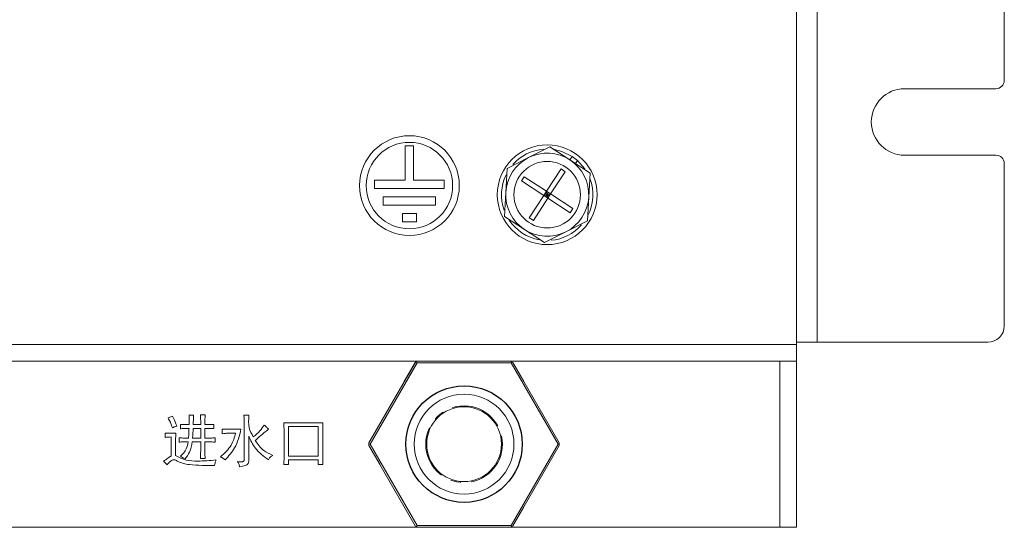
# Model space of a CAD drawing. Header units: millimetres. Extents: x -1774 to -852, y -172 to 1186.
# Tile 19 of 23: x -1168 to -1049, y -37 to 25. Entities that reach past the tile are written whole.
import ezdxf

# ---------------------------------------------------------------- set-up
doc = ezdxf.new("R2010")
doc.units = ezdxf.units.MM
doc.linetypes.add('CENTER', pattern=[10.16, 6.35, -1.27, 1.27, -1.27])
doc.linetypes.add('HIDDEN', pattern=[1.905, 1.27, -0.635])
doc.layers.add('DEFAULT_2', color=4, linetype='HIDDEN')

msp = doc.modelspace()

# ---------------------------------------------------------------- linework, layer by layer
at = {"color": 7, "linetype": 'ByBlock', "lineweight": 5}
for p, q in [((-1074.24144, -14.5015), (-1074.24144, 129.9985)), ((-1071.74145, 127.7485), (-1071.74145, -14.2515)), ((-1049.24145, 96.2485), (-1049.24145, 17.2485)), ((-1061.24145, 16.2485), (-1050.24144, 16.2485)), ((-1121.31655, 9.39286), (-1121.31655, 5.2544)), ((-1120.31655, 9.39286), (-1121.31655, 9.39286)), ((-1120.31655, 5.2544), (-1120.31655, 9.39286)), ((-1106.49914, 7.95976), (-1103.92343, 9.26323)), ((-1103.92343, 9.26323), (-1101.50673, 7.68434)), ((-1109.07485, 6.65628), (-1106.49914, 7.95976)), ((-1101.50673, 7.68434), (-1101.23324, 8.10293)), ((-1101.50673, 7.68434), (-1099.09003, 6.10545)), ((-1100.5955, 7.6164), (-1100.83699, 7.24679)), ((-1099.70236, 6.60441), (-1100.5955, 7.6164)), ((-1050.24144, 8.2485), (-1061.24145, 8.2485)), ((-1049.24145, 7.2485), (-1049.24145, -12.2515)), ((-1109.23386, 3.77391), (-1109.07485, 6.65628)), ((-1104.32851, 3.91373), (-1102.5783, 6.59267)), ((-1102.07599, 6.26451), (-1103.82621, 3.58556)), ((-1102.5783, 6.59267), (-1102.07599, 6.26451)), ((-1099.09003, 6.10545), (-1099.24904, 3.22308)), ((-1125.00998, 5.2544), (-1125.00998, 4.2544)), ((-1121.31655, 5.2544), (-1125.00998, 5.2544)), ((-1116.62312, 5.2544), (-1120.31655, 5.2544)), ((-1116.62312, 4.2544), (-1116.62312, 5.2544)), ((-1107.33561, 5.16165), (-1107.00746, 5.66395)), ((-1104.65668, 3.41143), (-1107.33561, 5.16165)), ((-1107.00746, 5.66395), (-1104.32851, 3.91373)), ((-1125.00998, 4.2544), (-1116.62312, 4.2544)), ((-1109.39287, 0.89154), (-1109.23386, 3.77391)), ((-1104.32851, 3.91373), (-1104.65668, 3.41143)), ((-1104.49259, 3.66258), (-1104.24145, 3.4985)), ((-1103.82621, 3.58556), (-1104.32851, 3.91373)), ((-1104.24145, 3.4985), (-1104.32851, 3.91373)), ((-1104.07735, 3.74965), (-1104.24145, 3.4985)), ((-1103.82621, 3.58556), (-1104.24145, 3.4985)), ((-1104.15438, 3.08326), (-1103.82621, 3.58556)), ((-1103.82621, 3.58556), (-1101.14726, 1.83534)), ((-1117.67377, 3.2544), (-1123.95933, 3.2544)), ((-1123.95933, 3.2544), (-1123.95933, 2.2544)), ((-1117.67377, 2.2544), (-1117.67377, 3.2544)), ((-1106.4069, 0.73249), (-1104.65668, 3.41143)), ((-1104.15438, 3.08326), (-1105.90459, 0.40432)), ((-1104.24145, 3.4985), (-1104.65668, 3.41143)), ((-1104.65668, 3.41143), (-1104.15438, 3.08326)), ((-1104.24145, 3.4985), (-1104.40552, 3.24735)), ((-1104.24145, 3.4985), (-1104.15438, 3.08326)), ((-1104.24145, 3.4985), (-1103.99029, 3.33441)), ((-1101.47543, 1.33304), (-1104.15438, 3.08326)), ((-1099.24904, 3.22308), (-1099.40805, 0.34071)), ((-1123.95933, 2.2544), (-1117.67377, 2.2544)), ((-1121.66253, 1.2544), (-1121.66253, 0.2544)), ((-1119.97058, 1.2544), (-1121.66253, 1.2544)), ((-1119.97058, 0.2544), (-1119.97058, 1.2544)), ((-1101.14726, 1.83534), (-1101.47543, 1.33304)), ((-1121.66253, 0.2544), (-1119.97058, 0.2544)), ((-1106.97617, -0.68735), (-1109.39287, 0.89154)), ((-1105.90459, 0.40432), (-1106.4069, 0.73249)), ((-1099.40805, 0.34071), (-1101.98376, -0.96276)), ((-1104.55947, -2.26624), (-1106.97617, -0.68735)), ((-1101.98376, -0.96276), (-1104.55947, -2.26624)), ((-1074.24144, -14.5015), (-1544.24144, -14.5015)), ((-1071.74145, -14.2515), (-1074.24144, -14.2515)), ((-1074.24144, -14.5015), (-1074.24144, -16.5015)), ((-1051.24146, -14.2515), (-1071.74145, -14.2515)), ((-1498.66794, -16.5015), (-1119.81495, -16.5015)), ((-1120.01498, -16.5015), (-1125.68845, -26.3283)), ((-1119.96494, -16.58811), (-1119.81495, -16.5015)), ((-1108.66794, -16.5015), (-1119.81495, -16.5015)), ((-1108.66794, -16.5015), (-1111.33073, -16.5015)), ((-1108.66794, -16.5015), (-1108.51795, -16.58811)), ((-1108.66794, -16.5015), (-1076.24145, -16.5015)), ((-1076.24145, -36.5015), (-1076.24145, -16.5015)), ((-1076.24145, -16.5015), (-1074.24144, -16.5015)), ((-1074.24144, -16.5015), (-1074.24144, -36.5015)), ((-1125.55751, -26.5015), (-1119.89949, -16.70149)), ((-1120.11495, -16.67471), (-1121.44634, -18.98076)), ((-1120.96553, -18.54795), (-1119.89948, -16.7015)), ((-1120.11495, -16.67471), (-1119.96494, -16.58811)), ((-1119.96494, -16.58811), (-1119.89948, -16.7015)), ((-1119.89948, -16.7015), (-1108.58341, -16.7015)), ((-1110.71551, -16.7015), (-1108.58341, -16.7015)), ((-1108.58347, -16.7015), (-1102.92538, -26.5015)), ((-1108.58341, -16.7015), (-1108.51795, -16.58811)), ((-1108.58341, -16.7015), (-1107.51736, -18.54795)), ((-1108.51795, -16.58811), (-1108.36794, -16.67471)), ((-1102.79444, -26.3283), (-1108.36799, -16.67468)), ((-1107.03655, -18.98076), (-1108.36794, -16.67471)), ((-1149.8657, -23.35338), (-1149.33382, -23.14063)), ((-1145.95643, -22.98107), (-1145.39795, -22.98107)), ((-1140.74405, -23.00766), (-1140.1324, -23.00766)), ((-1148.37645, -24.65648), (-1148.37645, -24.1246)), ((-1146.83402, -24.15119), (-1145.92983, -24.15119)), ((-1145.92983, -24.60329), (-1146.83402, -24.60329)), ((-1145.92983, -25.77341), (-1145.92983, -24.60329)), ((-1145.42455, -24.60329), (-1145.42455, -25.77341)), ((-1144.3342, -24.1246), (-1144.3342, -24.62988)), ((-1143.35023, -25.24154), (-1143.35023, -24.68307)), ((-1142.47264, -24.70966), (-1141.08977, -24.70966)), ((-1140.69086, -28.27322), (-1140.69086, -24.07141)), ((-1135.93058, -23.93844), (-1131.2235, -23.93844)), ((-1135.37212, -24.39054), (-1135.37212, -27.9541)), ((-1131.78197, -24.39054), (-1135.37212, -24.39054)), ((-1131.78197, -27.9541), (-1131.78197, -24.39054)), ((-1150.21141, -25.69363), (-1150.21141, -25.16176)), ((-1149.4668, -27.90091), (-1149.4668, -25.64044)), ((-1149.4136, -25.18835), (-1148.90832, -25.18835)), ((-1148.50941, -26.2521), (-1148.50941, -25.74682)), ((-1146.9138, -25.77341), (-1145.92983, -25.77341)), ((-1144.20123, -25.74682), (-1144.20123, -26.2521)), ((-1141.72801, -25.18835), (-1142.44606, -25.18835)), ((-1140.159, -25.53407), (-1140.159, -28.48597)), ((-1135.904, -27.9275), (-1135.904, -25.13516)), ((-1131.2501, -25.13516), (-1131.2501, -27.9275)), ((-1148.96151, -26.17232), (-1148.96151, -27.84772)), ((-1145.92983, -26.2255), (-1146.9404, -26.2255)), ((-1145.92983, -27.31585), (-1145.92983, -26.2255)), ((-1145.42455, -26.2255), (-1145.42455, -27.31585)), ((-1125.68845, -26.5015), (-1125.68845, -26.3283)), ((-1125.68845, -26.67471), (-1125.68845, -26.5015)), ((-1125.68845, -26.5015), (-1125.55751, -26.5015)), ((-1125.68845, -26.67467), (-1120.11495, -36.3283)), ((-1125.68845, -26.67471), (-1124.35706, -28.98076)), ((-1124.49147, -28.34795), (-1125.55751, -26.5015)), ((-1119.89948, -36.3015), (-1125.5575, -26.50149)), ((-1102.92538, -26.5015), (-1108.58346, -36.3015)), ((-1108.36799, -36.32833), (-1102.79444, -26.67471)), ((-1102.79444, -26.5015), (-1102.92538, -26.5015)), ((-1102.79444, -26.3283), (-1102.79444, -26.5015)), ((-1102.79444, -26.5015), (-1102.79444, -26.67471)), ((-1145.39795, -28.24663), (-1145.95643, -28.24663)), ((-1135.37212, -27.9541), (-1131.78197, -27.9541)), ((-1135.37212, -28.40619), (-1135.37212, -28.96466)), ((-1131.78197, -28.40619), (-1135.37212, -28.40619)), ((-1131.78197, -28.96466), (-1131.78197, -28.40619)), ((-1135.37212, -28.96466), (-1135.93058, -28.96466)), ((-1131.2235, -28.96466), (-1131.78197, -28.96466)), ((-1108.36794, -36.3283), (-1107.03655, -34.02225)), ((-1107.51736, -34.45505), (-1108.58341, -36.3015)), ((-1498.66794, -36.5015), (-1119.81495, -36.5015)), ((-1119.96494, -36.4149), (-1120.11495, -36.3283)), ((-1119.96494, -36.4149), (-1119.89948, -36.3015)), ((-1119.81495, -36.5015), (-1119.96494, -36.4149)), ((-1108.58341, -36.3015), (-1119.89948, -36.3015)), ((-1117.76738, -36.3015), (-1119.89948, -36.3015)), ((-1119.81495, -36.5015), (-1117.15215, -36.5015)), ((-1119.81495, -36.5015), (-1108.66794, -36.5015)), ((-1108.51795, -36.4149), (-1108.66794, -36.5015)), ((-1108.66794, -36.5015), (-1076.24145, -36.5015)), ((-1108.51795, -36.4149), (-1108.58341, -36.3015)), ((-1108.36794, -36.3283), (-1108.51795, -36.4149)), ((-1074.24144, -36.5015), (-1076.24145, -36.5015))]:
    msp.add_line(p, q, dxfattribs=at)
at = {"color": 7, "linetype": 'ByBlock', "lineweight": 5, "flags": 128}
msp.add_lwpolyline([(-1101.23324, 8.10293), (-1102.49572, 8.71409), (-1103.38043, 8.93068)], dxfattribs=at)
at = {"color": 7, "linetype": 'ByBlock', "lineweight": 5}
for centre, radius in [((-1120.81655, 4.59457), 6), ((-1120.81655, 4.59457), 5.2), ((-1104.24144, 3.4985), 6), ((-1104.24144, 3.4985), 4), ((-1114.24144, -26.5015), 6)]:
    msp.add_circle(centre, radius, dxfattribs=at)
msp.add_circle((-1114.24144, -26.5015), 7.00007)
at = {"linetype": 'ByBlock', "lineweight": 5}
msp.add_circle((-1114.24144, -26.5015), 4.5, dxfattribs=at)
at = {"color": 7, "linetype": 'ByBlock', "lineweight": 5}
for centre, radius, start, end in [((-1050.24144, 17.2485), 1, 270, 0), ((-1061.24144, 12.2485), 4, 90, 270), ((-1104.24144, 3.4985), 5.5, 94.6238762, 138.8085536), ((-1104.24144, 3.4985), 5, 56.8423798, 116.8423799), ((-1104.24144, 3.4985), 5, 116.8423799, 176.8423801), ((-1104.24144, 3.4985), 5, 356.8423801, 56.8423798), ((-1104.24144, 3.4985), 5.5, 48.4787786, 56.8423804), ((-1050.24144, 7.2485), 1, 0, 90), ((-1104.24144, 3.4985), 5.5, 154.204187, 199.7057972), ((-1104.24144, 3.4985), 5.5, 332.25123, 20.5745641), ((-1104.24144, 3.4985), 5, 176.8423801, 236.8423799), ((-1104.24144, 3.4985), 5, 296.8423797, 356.8423801), ((-1104.24144, 3.4985), 5.5, 213.6291079, 260.1345234), ((-1104.24144, 3.4985), 5, 236.8423799, 296.8423797), ((-1104.24144, 3.4985), 5.5, 274.9130684, 318.8831972), ((-1051.24144, -12.2515), 2, 270, 0)]:
    msp.add_arc(centre, radius, start, end, dxfattribs=at)
for points, knots in [([(-1149.33382, -24.5501), (-1149.40491, -24.31419), (-1149.53202, -23.89235), (-1149.76362, -23.51826), (-1149.8657, -23.35338)], [0, 0, 0, 0, 0.559248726, 1, 1, 1, 1]), ([(-1149.33382, -23.14063), (-1149.22393, -23.35942), (-1149.02774, -23.75001), (-1148.87093, -24.15792), (-1148.80195, -24.33735)], [0, 0, 0, 0, 0.560129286, 1, 1, 1, 1]), ([(-1147.3393, -22.98107), (-1147.23508, -22.99132), (-1147.04898, -23.00963), (-1146.86276, -23.02673), (-1146.78082, -23.03426)], [0, 0, 0, 0, 0.559987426, 1, 1, 1, 1]), ([(-1147.3127, -24.15119), (-1147.31399, -23.93268), (-1147.31628, -23.54248), (-1147.33227, -23.15261), (-1147.3393, -22.98107)], [0, 0, 0, 0, 0.56000186, 1, 1, 1, 1]), ([(-1146.78082, -23.03426), (-1146.79337, -23.24263), (-1146.81579, -23.61472), (-1146.82845, -23.98727), (-1146.83402, -24.15119)], [0, 0, 0, 0, 0.559990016, 1, 1, 1, 1]), ([(-1145.92983, -24.15119), (-1145.93164, -23.9327), (-1145.93486, -23.54252), (-1145.94984, -23.15262), (-1145.95643, -22.98107)], [0, 0, 0, 0, 0.559999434, 1, 1, 1, 1]), ([(-1145.39795, -22.98107), (-1145.40748, -23.19938), (-1145.42451, -23.58925), (-1145.42454, -23.97948), (-1145.42455, -24.15119)], [0, 0, 0, 0, 0.559964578, 1, 1, 1, 1]), ([(-1140.69086, -24.07141), (-1140.69147, -23.87233), (-1140.69255, -23.51685), (-1140.72831, -23.16324), (-1140.74405, -23.00766)], [0, 0, 0, 0, 0.560046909, 1, 1, 1, 1]), ([(-1140.1324, -23.00766), (-1140.17287, -23.52751), (-1140.24498, -24.45357), (-1139.79701, -25.26008), (-1139.60052, -25.61385)], [0, 0, 0, 0, 0.561353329, 1, 1, 1, 1]), ([(-1148.80195, -24.33735), (-1148.90729, -24.36239), (-1149.09543, -24.40712), (-1149.26096, -24.5064), (-1149.33382, -24.5501)], [0, 0, 0, 0, 0.559865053, 1, 1, 1, 1]), ([(-1148.37645, -24.1246), (-1148.17797, -24.13311), (-1147.82354, -24.14832), (-1147.46879, -24.15031), (-1147.3127, -24.15119)], [0, 0, 0, 0, 0.559993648, 1, 1, 1, 1]), ([(-1147.3393, -24.60329), (-1147.53331, -24.60561), (-1147.87977, -24.60977), (-1148.22468, -24.6422), (-1148.37645, -24.65648)], [0, 0, 0, 0, 0.559983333, 1, 1, 1, 1]), ([(-1147.39248, -25.77341), (-1147.37544, -25.55529), (-1147.34501, -25.16579), (-1147.34104, -24.77517), (-1147.3393, -24.60329)], [0, 0, 0, 0, 0.559997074, 1, 1, 1, 1]), ([(-1146.83402, -24.60329), (-1146.84604, -24.82191), (-1146.8675, -25.2123), (-1146.89965, -25.60196), (-1146.9138, -25.77341)], [0, 0, 0, 0, 0.55999546, 1, 1, 1, 1]), ([(-1145.42455, -24.15119), (-1145.22093, -24.14974), (-1144.85731, -24.14713), (-1144.49404, -24.13148), (-1144.3342, -24.1246)], [0, 0, 0, 0, 0.559993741, 1, 1, 1, 1]), ([(-1144.3342, -24.62988), (-1144.53765, -24.62142), (-1144.90095, -24.60631), (-1145.26456, -24.60421), (-1145.42455, -24.60329)], [0, 0, 0, 0, 0.559993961, 1, 1, 1, 1]), ([(-1143.35023, -24.68307), (-1143.18651, -24.69115), (-1142.89414, -24.70558), (-1142.60143, -24.70842), (-1142.47264, -24.70966)], [0, 0, 0, 0, 0.559989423, 1, 1, 1, 1]), ([(-1141.08977, -24.70966), (-1141.27697, -25.49193), (-1141.61143, -26.88952), (-1142.57867, -27.94256), (-1143.00452, -28.40619)], [0, 0, 0, 0, 0.559722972, 1, 1, 1, 1]), ([(-1139.60052, -25.61385), (-1139.31942, -25.38396), (-1138.81846, -24.97426), (-1138.45635, -24.43921), (-1138.29742, -24.20438)], [0, 0, 0, 0, 0.561108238, 1, 1, 1, 1]), ([(-1137.76556, -24.70966), (-1137.95551, -24.84913), (-1138.26841, -25.07888), (-1138.66984, -25.44099), (-1139.01538, -25.74027), (-1139.24591, -25.93966), (-1139.36117, -26.03935)], [0, 0, 0, 0, 0.339935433, 0.559969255, 0.779984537, 1, 1, 1, 1]), ([(-1138.29742, -24.20438), (-1138.19635, -24.29682), (-1138.01587, -24.4619), (-1137.84204, -24.63396), (-1137.76556, -24.70966)], [0, 0, 0, 0, 0.559994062, 1, 1, 1, 1]), ([(-1135.904, -25.13516), (-1135.90521, -24.91169), (-1135.90738, -24.51262), (-1135.92349, -24.11389), (-1135.93058, -23.93844)], [0, 0, 0, 0, 0.560002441, 1, 1, 1, 1]), ([(-1131.2235, -23.93844), (-1131.23207, -24.16175), (-1131.24737, -24.56053), (-1131.24927, -24.95958), (-1131.2501, -25.13516)], [0, 0, 0, 0, 0.559993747, 1, 1, 1, 1]), ([(-1150.21141, -25.16176), (-1150.06255, -25.16895), (-1149.79675, -25.1818), (-1149.53067, -25.18635), (-1149.4136, -25.18835)], [0, 0, 0, 0, 0.560007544, 1, 1, 1, 1]), ([(-1149.4668, -25.64044), (-1149.6062, -25.64474), (-1149.85516, -25.65241), (-1150.10255, -25.68103), (-1150.21141, -25.69363)], [0, 0, 0, 0, 0.559958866, 1, 1, 1, 1]), ([(-1148.90832, -25.18835), (-1148.92385, -25.37174), (-1148.95157, -25.69921), (-1148.95848, -26.02776), (-1148.96151, -26.17232)], [0, 0, 0, 0, 0.560016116, 1, 1, 1, 1]), ([(-1148.50941, -25.74682), (-1148.30101, -25.75559), (-1147.92885, -25.77125), (-1147.55638, -25.77275), (-1147.39248, -25.77341)], [0, 0, 0, 0, 0.559987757, 1, 1, 1, 1]), ([(-1145.42455, -25.77341), (-1145.19611, -25.77212), (-1144.78819, -25.76981), (-1144.38058, -25.75384), (-1144.20123, -25.74682)], [0, 0, 0, 0, 0.560004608, 1, 1, 1, 1]), ([(-1143.56299, -28.03388), (-1143.07091, -27.59595), (-1142.19035, -26.81229), (-1141.86955, -25.68548), (-1141.72801, -25.18835)], [0, 0, 0, 0, 0.558817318, 1, 1, 1, 1]), ([(-1142.44606, -25.18835), (-1142.61523, -25.19184), (-1142.91733, -25.19808), (-1143.21795, -25.22826), (-1143.35023, -25.24154)], [0, 0, 0, 0, 0.559970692, 1, 1, 1, 1]), ([(-1137.76556, -28.3796), (-1138.34499, -27.95718), (-1139.38165, -27.20144), (-1139.92108, -26.04439), (-1140.159, -25.53407)], [0, 0, 0, 0, 0.558947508, 1, 1, 1, 1]), ([(-1139.36117, -26.03935), (-1139.05997, -26.49537), (-1138.52203, -27.30984), (-1137.62739, -27.68334), (-1137.23367, -27.84772)], [0, 0, 0, 0, 0.559911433, 1, 1, 1, 1]), ([(-1147.44566, -26.2255), (-1147.64434, -26.22642), (-1147.99912, -26.22807), (-1148.35349, -26.24476), (-1148.50941, -26.2521)], [0, 0, 0, 0, 0.560013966, 1, 1, 1, 1]), ([(-1148.34985, -27.9541), (-1148.08542, -27.67985), (-1147.61174, -27.1886), (-1147.49655, -26.52059), (-1147.44566, -26.2255)], [0, 0, 0, 0, 0.558253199, 1, 1, 1, 1]), ([(-1146.9404, -26.2255), (-1147.01725, -26.65486), (-1147.15452, -27.42175), (-1147.63367, -28.03146), (-1147.84457, -28.29981)], [0, 0, 0, 0, 0.559857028, 1, 1, 1, 1]), ([(-1144.20123, -26.2521), (-1144.42951, -26.24359), (-1144.83715, -26.22841), (-1145.24506, -26.22639), (-1145.42455, -26.2255)], [0, 0, 0, 0, 0.559996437, 1, 1, 1, 1]), ([(-1150.39757, -28.56575), (-1150.22686, -28.43738), (-1149.92202, -28.20814), (-1149.60589, -27.99478), (-1149.4668, -27.90091)], [0, 0, 0, 0, 0.560019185, 1, 1, 1, 1]), ([(-1144.25442, -29.07103), (-1144.76106, -29.07047), (-1145.77389, -29.06935), (-1147.28964, -29.00354), (-1148.41687, -28.74385), (-1149.02029, -28.37106), (-1149.28388, -28.36898), (-1149.61889, -28.56333), (-1149.82978, -28.80096), (-1149.99867, -28.99125)], [0, 0, 0, 0, 0.250443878, 0.500671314, 0.750365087, 0.812704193, 0.843796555, 0.874906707, 1, 1, 1, 1]), ([(-1148.96151, -27.84772), (-1148.54659, -28.07053), (-1147.71463, -28.51728), (-1146.01451, -28.57129), (-1144.82297, -28.46881), (-1144.09486, -28.40619)], [0, 0, 0, 0, 0.278999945, 0.559414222, 1, 1, 1, 1]), ([(-1147.84457, -28.29981), (-1147.93494, -28.22945), (-1148.09632, -28.10379), (-1148.27238, -27.99984), (-1148.34985, -27.9541)], [0, 0, 0, 0, 0.55999199, 1, 1, 1, 1]), ([(-1145.95643, -28.24663), (-1145.95498, -28.07278), (-1145.95239, -27.76233), (-1145.93672, -27.45227), (-1145.92983, -27.31585)], [0, 0, 0, 0, 0.559990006, 1, 1, 1, 1]), ([(-1145.42455, -27.31585), (-1145.4229, -27.48969), (-1145.41997, -27.80013), (-1145.40467, -28.11019), (-1145.39795, -28.24663)], [0, 0, 0, 0, 0.55998824, 1, 1, 1, 1]), ([(-1144.09486, -28.40619), (-1144.13902, -28.52697), (-1144.21788, -28.74268), (-1144.24325, -28.97069), (-1144.25442, -29.07103)], [0, 0, 0, 0, 0.559918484, 1, 1, 1, 1]), ([(-1143.00452, -28.40619), (-1143.09494, -28.31555), (-1143.25666, -28.15344), (-1143.46926, -28.07046), (-1143.56299, -28.03388)], [0, 0, 0, 0, 0.55911152, 1, 1, 1, 1]), ([(-1141.48867, -28.59234), (-1141.31731, -28.62177), (-1141.10311, -28.65855), (-1140.84115, -28.6195), (-1140.73741, -28.52949), (-1140.6964, -28.40289), (-1140.69271, -28.3165), (-1140.69086, -28.27322)], [0, 0, 0, 0, 0.500672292, 0.62585618, 0.749740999, 0.874609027, 1, 1, 1, 1]), ([(-1137.23367, -27.84772), (-1137.36678, -27.91564), (-1137.60373, -28.03654), (-1137.71625, -28.27506), (-1137.76556, -28.3796)], [0, 0, 0, 0, 0.561759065, 1, 1, 1, 1]), ([(-1135.93058, -28.96466), (-1135.92185, -28.77115), (-1135.90625, -28.42559), (-1135.90469, -28.0797), (-1135.904, -27.9275)], [0, 0, 0, 0, 0.559989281, 1, 1, 1, 1]), ([(-1131.2501, -27.9275), (-1131.24834, -28.12119), (-1131.2452, -28.46706), (-1131.23013, -28.81261), (-1131.2235, -28.96466)], [0, 0, 0, 0, 0.559999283, 1, 1, 1, 1]), ([(-1149.99867, -28.99125), (-1150.0638, -28.90295), (-1150.18014, -28.74523), (-1150.33111, -28.62061), (-1150.39757, -28.56575)], [0, 0, 0, 0, 0.559813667, 1, 1, 1, 1]), ([(-1141.24933, -29.23059), (-1141.27488, -29.10415), (-1141.32056, -28.8781), (-1141.43725, -28.67975), (-1141.48867, -28.59234)], [0, 0, 0, 0, 0.559329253, 1, 1, 1, 1]), ([(-1140.159, -28.48597), (-1140.15847, -28.54797), (-1140.15743, -28.67177), (-1140.22583, -28.84991), (-1140.36157, -28.98195), (-1140.69519, -29.14788), (-1141.0031, -29.19384), (-1141.24933, -29.23059)], [0, 0, 0, 0, 0.125150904, 0.249874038, 0.374716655, 0.499973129, 1, 1, 1, 1])]:
    msp.add_open_spline(points, degree=3, knots=knots, dxfattribs=at)
at = {"layer": 'DEFAULT_2', "color": 4, "linetype": 'CENTER', "lineweight": 5}
msp.add_circle((-1114.24144, -26.5015), 4.61186, dxfattribs=at)

doc.saveas('drawing.dxf')
